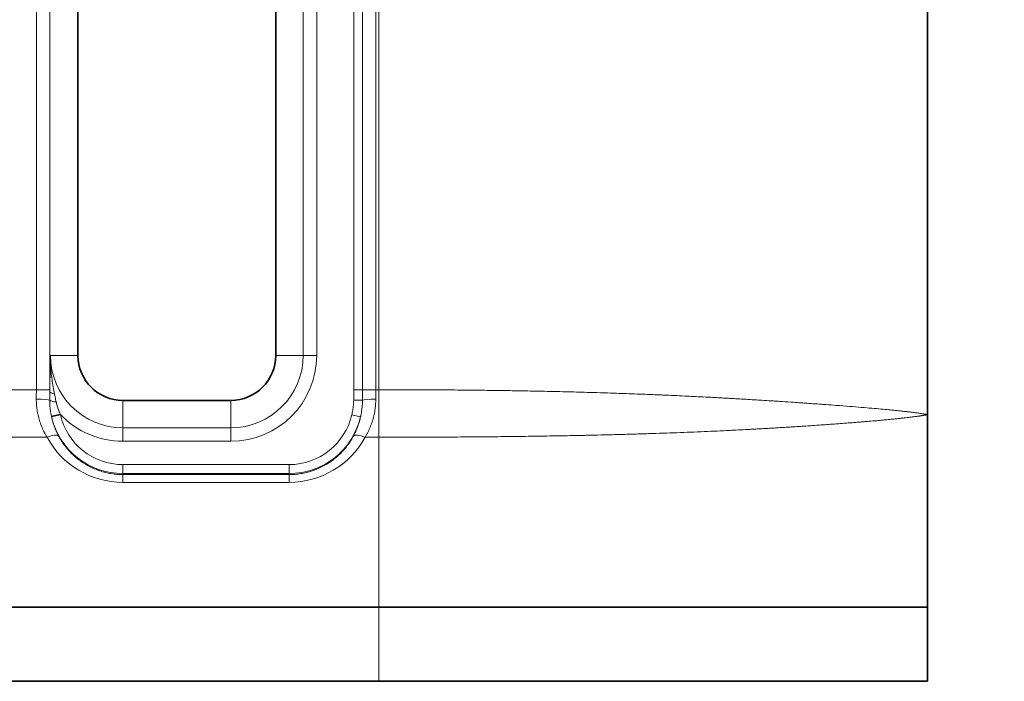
# Model space of a CAD drawing. Header units: millimetres. Extents: x 10 to 830, y 10 to 584.
# Tile 97 of 174: x 296 to 318, y 488 to 503. Entities that reach past the tile are written whole.
import ezdxf

# ---------------------------------------------------------------- set-up
doc = ezdxf.new("R2010")
doc.units = ezdxf.units.MM
doc.header["$LTSCALE"] = 2
for name, color, linetype, lineweight in [('Bemaßung (ISO)', 7, 'Continuous', 25), ('Sichtbar (ISO)', 7, 'Continuous', 35), ('Sichtbar schmal (ISO)', 7, 'Continuous', 18)]:
    doc.layers.add(name, color=color, linetype=linetype, lineweight=lineweight)
doc.styles.add('Notiztext (ISO)', font='isocpeur.ttf')
doc.dimstyles.new('Standard (ISO)', dxfattribs={"dimscale": 2, "dimtxt": 3.5, "dimasz": 2.5, "dimexe": 2, "dimexo": 0, "dimgap": 0.762, "dimtad": 1, "dimtoh": 1, "dimdec": 8, "dimdsep": 46, "dimtxsty": 'Notiztext (ISO)', "dimcen": 0.09, "dimdle": 10, "dimclrd": 256, "dimclre": 256, "dimclrt": 256, "dimadec": 6, "dimazin": 2, "dimtfac": 0.514286, "dimtdec": 3, "dimtmove": 0, "dimatfit": 3, "dimfxl": 1, "dimtolj": 1, "dimlwd": -1, "dimlwe": -1, "dimarcsym": 0})

# ---------------------------------------------------------------- blocks, each defined once
blk = doc.blocks.new('*D36')
at = {"layer": 'Bemaßung (ISO)', "transparency": 16777216}
for p, q in [((313.01, 532.257), (345.798, 532.257)), ((341.798, 474.355), (341.798, 527.257)), ((316.435, 469.355), (345.798, 469.355))]:
    blk.add_line(p, q, dxfattribs=at)
for points in [[(340.965, 527.257), (342.632, 527.257), (341.798, 532.257)], [(340.965, 474.355), (342.632, 474.355), (341.798, 469.355)]]:
    blk.add_solid(points, dxfattribs=at)
at = {"layer": 'Defpoints', "color": 0, "transparency": 16777216}
for p in [(313.01, 532.257), (341.798, 532.257), (316.435, 469.355)]:
    blk.add_point(p, dxfattribs=at)
at = {"layer": 'Bemaßung (ISO)', "transparency": 16777216, "insert": (333.274, 493.106), "char_height": 7, "attachment_point": 1, "rotation": 90, "style": 'Notiztext (ISO)'}
blk.add_mtext('\\A1;62.9', dxfattribs=at)
blk = doc.blocks.new('*D37')
at = {"layer": 'Bemaßung (ISO)', "transparency": 16777216}
for p, q in [((313.01, 532.257), (367.522, 532.257)), ((363.522, 461.755), (363.522, 527.257)), ((304.835, 456.755), (367.522, 456.755))]:
    blk.add_line(p, q, dxfattribs=at)
for points in [[(362.688, 527.257), (364.355, 527.257), (363.522, 532.257)], [(362.688, 461.755), (364.355, 461.755), (363.522, 456.755)]]:
    blk.add_solid(points, dxfattribs=at)
at = {"layer": 'Defpoints', "color": 0, "transparency": 16777216}
for p in [(313.01, 532.257), (363.522, 532.257), (304.835, 456.755)]:
    blk.add_point(p, dxfattribs=at)
at = {"layer": 'Bemaßung (ISO)', "transparency": 16777216, "insert": (354.998, 486.806), "char_height": 7, "attachment_point": 1, "rotation": 90, "style": 'Notiztext (ISO)'}
blk.add_mtext('\\A1;75.5', dxfattribs=at)

msp = doc.modelspace()

# ---------------------------------------------------------------- linework, layer by layer
at = {"layer": 'Sichtbar (ISO)'}
for p, q in [((316.58476858, 513.02389584), (316.58476858, 493.88920594)), ((297.68504723, 495.20654927), (297.68504723, 511.90654927)), ((302.08504723, 511.90654927), (302.08504723, 495.20654927)), ((301.08504723, 494.20654927), (298.68504723, 494.20654927)), ((304.37804723, 489.60858471), (283.87520859, 489.60858471)), ((316.58476846, 489.60858471), (304.37804723, 489.60858471)), ((316.58476846, 489.60858471), (316.58476846, 487.95654927)), ((304.37804723, 487.95654927), (190.3914897, 487.95654927)), ((304.37804723, 487.95654927), (316.58476846, 487.95654927))]:
    msp.add_line(p, q, dxfattribs=at)
for centre, start, end in [((298.68504723, 495.20654927), 180, 270), ((301.08504723, 495.20654927), 270, 0)]:
    msp.add_arc(centre, 1, start, end, dxfattribs=at)
msp.add_open_spline([(316.58476851, 493.88920557), (316.58476851, 493.39194333), (316.58476843, 492.41184529), (316.58476846, 490.98496377), (316.58476846, 490.06256871), (316.58476846, 489.60858471)], degree=3, dxfattribs=at)
at = {"layer": 'Sichtbar schmal (ISO)'}
for p, q in [((296.75978259, 512.46867431), (296.75978259, 494.44442422)), ((297.05959984, 512.46867431), (297.05959984, 494.44442422)), ((303.82041392, 494.44442422), (303.82041392, 512.46867431)), ((304.0163731, 494.44442422), (304.0163731, 512.46867431)), ((304.31031187, 494.44442422), (304.31031187, 512.46867431)), ((304.37815676, 512.46867422), (304.37815678, 494.44442927)), ((302.69652631, 511.90654927), (302.69652631, 495.20654927)), ((302.99634356, 511.90654927), (302.99634356, 495.20654927)), ((297.07356815, 495.20654927), (297.68504723, 495.20654927)), ((302.69652631, 495.20654927), (302.08504723, 495.20654927)), ((302.69652631, 495.20654927), (302.99634356, 495.20654927)), ((296.75978259, 494.44442422), (295.51031187, 494.44442422)), ((296.75978259, 494.44442422), (297.05959984, 494.44442422)), ((304.0163731, 494.44442422), (303.82041392, 494.44442422)), ((304.31031187, 494.44442422), (304.0163731, 494.44442422)), ((304.37815678, 494.44442927), (304.31031187, 494.44442422)), ((298.68504723, 493.59507018), (298.68504723, 494.20654927)), ((301.08504723, 493.59507018), (301.08504723, 494.20654927)), ((304.01557536, 494.21026865), (303.81884869, 494.21274865)), ((297.09477856, 493.85680609), (297.2897774, 493.9003044)), ((297.09909099, 493.83749406), (297.29376777, 493.88279574)), ((303.97100336, 493.83749358), (303.77632673, 493.88279582)), ((298.68504723, 493.59507019), (298.68504723, 493.29525294)), ((301.08504723, 493.59507018), (298.68504723, 493.59507018)), ((301.08504723, 493.59507018), (301.08504723, 493.29525294)), ((295.27164999, 493.38617729), (296.99844447, 493.38617729)), ((301.08504723, 493.29525294), (298.68504723, 493.29525294)), ((304.37799914, 493.38617521), (304.07164999, 493.38617729)), ((304.3779512, 493.38617521), (304.37804723, 489.60858471)), ((298.68504723, 492.77809732), (302.38504723, 492.77809732)), ((298.68504723, 492.57821916), (298.68504723, 492.77809732)), ((302.38504723, 492.57821916), (302.38504723, 492.77809732)), ((298.68504723, 492.57821916), (302.38504723, 492.57821916)), ((298.68504723, 492.57821916), (298.68504723, 492.55553743)), ((298.68504723, 492.55553743), (302.38504723, 492.55553743)), ((298.68504723, 492.38270982), (298.68504723, 492.55553743)), ((298.68504723, 492.38270982), (302.38504723, 492.38270982)), ((302.38504723, 492.57821916), (302.38504723, 492.55553743)), ((302.38504723, 492.38270982), (302.38504723, 492.55553743)), ((304.37804723, 487.95654927), (304.37804723, 489.60858471))]:
    msp.add_line(p, q, dxfattribs=at)
for centre, radius, start, end in [((298.68504723, 495.20654927), 1.61147908, 180, 270), ((301.08504723, 495.20654927), 1.91129633, 270, 0), ((301.08504723, 495.20654927), 1.61147908, 270, 0), ((298.68504723, 494.20654927), 1.62833011, 193.099717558, 270), ((298.68504723, 495.20654927), 1.91129633, 223.112574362, 270), ((298.68504723, 494.20654927), 1.42845194, 193.099713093, 270), ((302.38504723, 494.20654927), 1.42845194, 270, 346.90029062), ((302.38504723, 494.20654927), 1.62833011, 270, 346.900275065)]:
    msp.add_arc(centre, radius, start, end, dxfattribs=at)
for centre, major_axis, ratio, start_param, end_param in [((296.66215173, 494.44442432), (0.00000007, -2.49809931), 0.0390820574, 1.4856735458, 1.570796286), ((296.96194064, 494.44442482), (-0.00000002, -2.79831294), 0.0348993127, 1.5559081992, 1.5707961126), ((297.25946718, 494.40276481), (-0.19998676, 0.0023017), 0.3129998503, 0.0367543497, 1.0752783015), ((302.79534007, 494.44490872), (0.00125598, 6.67273125), 0.1829884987, 4.6772521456, 4.7123508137), ((304.40794273, 494.44442432), (0.00000007, 2.49809932), 0.0390820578, 1.5707963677, 1.6559191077), ((296.7594291, 494.20654927), (0.29999867, -0.00089324), 0.0849549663, 0.1216308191, 1.5710492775), ((297.25574829, 494.21022571), (-0.19996666, 0.00365143), 0.2062040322, 0.1238638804, 1.293532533), ((304.31066536, 494.20654927), (-0.29999867, -0.00089324), 0.0849549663, 4.7121360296, 6.1017851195), ((297.31235272, 493.87262916), (0.04159448, -0.17318166), 0.0884136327, 4.5307009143, 4.6324318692), ((296.99844446, 493.25918766), (0.26364193, 0.14315353), 0.3798267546, 0.0377357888, 1.3674079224), ((298.68448235, 494.30130416), (1.36160725, -1.35204721), 0.9997298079, 4.4208159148, 5.4944235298), ((302.3852198, 494.30196484), (-0.64015306, -1.80937842), 0.999870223, 0.3400045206, 1.4133913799), ((304.07164999, 493.25918765), (-0.26364193, 0.14315353), 0.3798267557, 4.9157773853, 6.2454495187)]:
    msp.add_ellipse(centre, major_axis=major_axis, ratio=ratio, start_param=start_param, end_param=end_param, dxfattribs=at)
for points, knots in [([(297.07356815, 495.20654927), (297.07230778, 495.14598926), (297.07111792, 495.0881179), (297.07003273, 495.03423985), (297.06894754, 494.9803618), (297.06796989, 494.93047706), (297.06701636, 494.8799068), (297.06606283, 494.82933654), (297.06513432, 494.77808077), (297.0642381, 494.72529813), (297.06334187, 494.67251549), (297.06247858, 494.61820598), (297.06169561, 494.5642656), (297.06091264, 494.51032524), (297.06021057, 494.45675401), (297.05958901, 494.40276472)], [0, 0, 0, 0, 0.2, 0.2, 0.2, 0.4, 0.4, 0.4, 0.6, 0.6, 0.6, 0.8, 0.8, 0.8, 0.99999989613, 0.99999989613, 0.99999989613, 0.99999989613]), ([(297.07356815, 495.20654927), (297.07280862, 495.13721754), (297.07424634, 495.07145728), (297.07704976, 495.01076112), (297.07985319, 494.95006496), (297.08392403, 494.89443761), (297.08914049, 494.83896861), (297.09435695, 494.78349961), (297.1007844, 494.72819218), (297.10837128, 494.67255185), (297.11595816, 494.61691151), (297.12472859, 494.56093349), (297.1340923, 494.50674914), (297.14345601, 494.45256479), (297.15339721, 494.40017885), (297.16374219, 494.34879275)], [0, 0, 0, 0, 0.2, 0.2, 0.2, 0.4, 0.4, 0.4, 0.6, 0.6, 0.6, 0.8, 0.8, 0.8, 1, 1, 1, 1]), ([(297.16374224, 494.34879252), (297.16803217, 494.32747252), (297.17222249, 494.30668485), (297.17633012, 494.28647369), (297.18043777, 494.26626245), (297.18446354, 494.24662793), (297.18844968, 494.22748193), (297.19243582, 494.20833595), (297.19638222, 494.18967834), (297.20028823, 494.17156602)], [0.00000119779, 0.00000119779, 0.00000119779, 0.00000119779, 0.33333333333, 0.33333333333, 0.33333333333, 0.66666666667, 0.66666666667, 0.66666666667, 0.99999966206, 0.99999966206, 0.99999966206, 0.99999966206]), ([(303.81884869, 494.21274858), (303.81917245, 494.23843573), (303.81945761, 494.26414084), (303.81969115, 494.28985981), (303.81992469, 494.3155788), (303.82010663, 494.34131166), (303.82022894, 494.36707099), (303.82035125, 494.39283033), (303.82041392, 494.41861614), (303.82041392, 494.44442422)], [0.00000028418, 0.00000028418, 0.00000028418, 0.00000028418, 0.33333333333, 0.33333333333, 0.33333333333, 0.66666666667, 0.66666666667, 0.66666666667, 1, 1, 1, 1]), ([(304.37800318, 493.38617523), (304.37804676, 493.549864), (304.37808632, 493.72393928), (304.37810427, 493.90241216), (304.37812221, 494.08088504), (304.37811855, 494.26375533), (304.37815678, 494.44442927)], [0.00000002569, 0.00000002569, 0.00000002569, 0.00000002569, 0.5, 0.5, 0.5, 1, 1, 1, 1]), ([(304.37815678, 494.44442927), (304.57305703, 494.44437717), (304.76545783, 494.44408345), (304.95549672, 494.44354212), (305.07207458, 494.44321004), (305.18776585, 494.44278486), (305.30255402, 494.44226711), (305.37488728, 494.44194084), (305.44686199, 494.44157783), (305.51847768, 494.44117831), (305.70374281, 494.44014477), (305.88659625, 494.43886663), (306.06709132, 494.43734284), (306.14977116, 494.43664483), (306.23195477, 494.43589538), (306.31364539, 494.43509441), (306.41029032, 494.43414681), (306.50624517, 494.4331271), (306.60150787, 494.43203572), (306.77729283, 494.43002183), (306.95072639, 494.4277635), (307.12196964, 494.42525693), (307.1974365, 494.42415229), (307.27247618, 494.42299976), (307.34706336, 494.42179993), (307.44172334, 494.42027721), (307.53565436, 494.41867827), (307.6287932, 494.41700649), (307.79532065, 494.41401743), (307.95932229, 494.41079411), (308.12237292, 494.40728439), (308.19469933, 494.40572754), (308.26684542, 494.40411534), (308.33831955, 494.40246292), (308.42797467, 494.40039017), (308.51657189, 494.39825394), (308.60318262, 494.39609063), (308.75884044, 494.3922027), (308.90805219, 494.38822298), (309.07178002, 494.38342521), (309.12342493, 494.38191185), (309.17653598, 494.38032531), (309.22864901, 494.3787381), (309.34174789, 494.37529344), (309.45009897, 494.37183346), (309.52903097, 494.36927656), (309.64433279, 494.36554149), (309.69678356, 494.36368719), (309.7660702, 494.36123184), (309.83535685, 494.35877649), (309.92143959, 494.3557201), (310.00304084, 494.35272496), (310.08464209, 494.34972982), (310.16177762, 494.34679593), (310.2401093, 494.34374562), (310.31844097, 494.34069531), (310.39796286, 494.33752858), (310.47711416, 494.33429384), (310.54051484, 494.3317028), (310.60367859, 494.32906806), (310.66683438, 494.32638158), (310.68252417, 494.32571417), (310.69821343, 494.32504357), (310.71390553, 494.32436964), (310.79276273, 494.32098294), (310.87169349, 494.31751229), (310.95034572, 494.31397301), (311.02899794, 494.31043373), (311.10737256, 494.30682582), (311.18631114, 494.30310395), (311.2065669, 494.30214891), (311.22686067, 494.30118641), (311.24713829, 494.30021921), (311.30588444, 494.29741715), (311.36449124, 494.29457531), (311.42169028, 494.29176246), (311.49863292, 494.28797868), (311.57304603, 494.28424697), (311.6563852, 494.27994854), (311.69311309, 494.2780542), (311.73157663, 494.27605348), (311.76811864, 494.2741355), (311.81449402, 494.2717014), (311.8577675, 494.2694006), (311.89065467, 494.26764371), (311.94945566, 494.26450244), (311.97513158, 494.26308506), (312.01366965, 494.26095065), (312.05220771, 494.25881623), (312.10350691, 494.25596478), (312.15525899, 494.25304444), (312.18896288, 494.25114254), (312.22287028, 494.24921145), (312.25784692, 494.24720324), (312.27657666, 494.24612785), (312.29561231, 494.24503032), (312.31508272, 494.24390335), (312.3709129, 494.24067184), (312.43031881, 494.23719806), (312.4922995, 494.23352753), (312.55428019, 494.229857), (312.61884093, 494.22598971), (312.68597438, 494.22191697), (312.70390078, 494.22082944), (312.72201077, 494.21972706), (312.74030348, 494.21860994), (312.79051603, 494.21554349), (312.84210664, 494.21236591), (312.89507157, 494.20907167), (312.96733192, 494.20457733), (313.04214676, 494.19986684), (313.11848503, 494.19499164), (313.15862137, 494.1924284), (313.1991765, 494.18981964), (313.24058959, 494.18713699), (313.27794309, 494.18471731), (313.31599428, 494.18223753), (313.35503645, 494.17967687), (313.4373639, 494.17427725), (313.523987, 494.16851798), (313.60351318, 494.16312736), (313.65920803, 494.15935212), (313.71161169, 494.15576242), (313.77448171, 494.15142359), (313.80138324, 494.14956705), (313.8301805, 494.14757351), (313.86182383, 494.14537361), (313.96741897, 494.13803246), (314.10357258, 494.12837209), (314.22367273, 494.11964257), (314.25731722, 494.11719711), (314.28981552, 494.11482388), (314.32143827, 494.11250558), (314.40269872, 494.10654828), (314.47824889, 494.10094965), (314.55221148, 494.09538747), (314.65495684, 494.08766076), (314.75426734, 494.08000632), (314.84755783, 494.07265404), (314.94084832, 494.06530176), (315.0282666, 494.05825167), (315.11074768, 494.05144188), (315.19322877, 494.0446321), (315.27073871, 494.0380626), (315.34341397, 494.03175099), (315.41608922, 494.02543937), (315.48393685, 494.01938564), (315.54735816, 494.01358135), (315.61077947, 494.00777707), (315.6697629, 494.00222223), (315.72443698, 493.99693298), (315.74650361, 493.99479823), (315.7678725, 493.99270687), (315.7886121, 493.99065499), (315.81925862, 493.98762297), (315.84853285, 493.98467707), (315.87663016, 493.98180588), (315.92374192, 493.97699165), (315.96742287, 493.97238683), (316.00591156, 493.96820003), (316.04440025, 493.96401323), (316.07814747, 493.96024446), (316.11422517, 493.9561282), (316.1252581, 493.95486941), (316.13647169, 493.95357598), (316.14765421, 493.95227149), (316.17303852, 493.94931029), (316.19820193, 493.94629663), (316.2213454, 493.94345557), (316.25468423, 493.93936295), (316.28408025, 493.93564144), (316.31117996, 493.9321019), (316.33827967, 493.92856237), (316.36298454, 493.92520481), (316.38527503, 493.92207987), (316.39011596, 493.92140121), (316.39484394, 493.92073356), (316.39946281, 493.92007674), (316.41611192, 493.91770916), (316.43134468, 493.91548202), (316.44529448, 493.91338931), (316.46311428, 493.91071602), (316.4788367, 493.90826178), (316.4926685, 493.90603022), (316.50650029, 493.90379867), (316.51844277, 493.90178979), (316.52872229, 493.90000262), (316.53337022, 493.89919454), (316.53767838, 493.89843174), (316.54166704, 493.89771433), (316.54649985, 493.8968451), (316.55086361, 493.89604251), (316.55478794, 493.89530649), (316.56195113, 493.89396299), (316.56764892, 493.89284146), (316.57206685, 493.89194183), (316.57648479, 493.8910422), (316.57962308, 493.89036447), (316.58167446, 493.88990866), (316.58372584, 493.88945284), (316.58469053, 493.88921894), (316.58476529, 493.88920695)], [0, 0, 0, 0, 0.02, 0.02, 0.02, 0.0322688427, 0.0322688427, 0.0322688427, 0.04, 0.04, 0.04, 0.06, 0.06, 0.06, 0.0691614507, 0.0691614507, 0.0691614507, 0.08, 0.08, 0.08, 0.1, 0.1, 0.1, 0.1088139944, 0.1088139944, 0.1088139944, 0.12, 0.12, 0.12, 0.14, 0.14, 0.14, 0.1488716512, 0.1488716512, 0.1488716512, 0.16, 0.16, 0.16, 0.18, 0.18, 0.18, 0.1863086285, 0.1863086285, 0.1863086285, 0.2, 0.2, 0.2, 0.22, 0.22, 0.22, 0.24, 0.24, 0.24, 0.26, 0.26, 0.26, 0.28, 0.28, 0.28, 0.2960201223, 0.2960201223, 0.2960201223, 0.3, 0.3, 0.3, 0.32, 0.32, 0.32, 0.34, 0.34, 0.34, 0.3451320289, 0.3451320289, 0.3451320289, 0.36, 0.36, 0.36, 0.38, 0.38, 0.38, 0.3888140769, 0.3888140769, 0.3888140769, 0.4, 0.4, 0.4, 0.42, 0.42, 0.42, 0.44, 0.44, 0.44, 0.4530251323, 0.4530251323, 0.4530251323, 0.46, 0.46, 0.46, 0.48, 0.48, 0.48, 0.5, 0.5, 0.5, 0.5053405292, 0.5053405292, 0.5053405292, 0.52, 0.52, 0.52, 0.54, 0.54, 0.54, 0.5505153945, 0.5505153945, 0.5505153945, 0.56, 0.56, 0.56, 0.58, 0.58, 0.58, 0.5940066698, 0.5940066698, 0.5940066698, 0.6, 0.6, 0.6, 0.62, 0.62, 0.62, 0.625602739, 0.625602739, 0.625602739, 0.64, 0.64, 0.64, 0.66, 0.66, 0.66, 0.68, 0.68, 0.68, 0.7, 0.7, 0.7, 0.72, 0.72, 0.72, 0.74, 0.74, 0.74, 0.7480720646, 0.7480720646, 0.7480720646, 0.76, 0.76, 0.76, 0.78, 0.78, 0.78, 0.8, 0.8, 0.8, 0.8061162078, 0.8061162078, 0.8061162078, 0.82, 0.82, 0.82, 0.84, 0.84, 0.84, 0.86, 0.86, 0.86, 0.8643434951, 0.8643434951, 0.8643434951, 0.88, 0.88, 0.88, 0.9, 0.9, 0.9, 0.92, 0.92, 0.92, 0.9290430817, 0.9290430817, 0.9290430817, 0.94, 0.94, 0.94, 0.96, 0.96, 0.96, 0.98, 0.98, 0.98, 1, 1, 1, 1]), ([(296.7594291, 494.23203587), (296.75929566, 494.19198192), (296.76071249, 494.15209235), (296.76355721, 494.11275037), (296.76640194, 494.07340839), (296.77067455, 494.03461166), (296.7765087, 493.99538632), (296.78234285, 493.95616097), (296.78973854, 493.91651119), (296.79869922, 493.87694177), (296.8076599, 493.83737236), (296.81818557, 493.79787853), (296.83060036, 493.75775707), (296.84301514, 493.71763561), (296.85731905, 493.67689104), (296.87372909, 493.63573012), (296.89013914, 493.5945692), (296.90865533, 493.55299247), (296.92938985, 493.51132322), (296.95012436, 493.46965398), (296.9730772, 493.42789096), (296.99844447, 493.38617729)], [0, 0, 0, 0, 0.14285714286, 0.14285714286, 0.14285714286, 0.28571428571, 0.28571428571, 0.28571428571, 0.42857142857, 0.42857142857, 0.42857142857, 0.57142857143, 0.57142857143, 0.57142857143, 0.71428571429, 0.71428571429, 0.71428571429, 0.85714285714, 0.85714285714, 0.85714285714, 0.99999999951, 0.99999999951, 0.99999999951, 0.99999999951]), ([(297.05722061, 494.2087549), (297.05681553, 494.1716515), (297.05784504, 494.13391473), (297.06026796, 494.09678433), (297.06269087, 494.05965392), (297.06640061, 494.0231241), (297.07196627, 493.98352762), (297.07753192, 493.94393114), (297.08508384, 493.90129056), (297.09477852, 493.85680627)], [0.00000017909, 0.00000017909, 0.00000017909, 0.00000017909, 0.33333333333, 0.33333333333, 0.33333333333, 0.66666666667, 0.66666666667, 0.66666666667, 1, 1, 1, 1]), ([(297.20028824, 494.17156596), (297.20643506, 494.143066), (297.21376521, 494.11394866), (297.22201131, 494.08537882), (297.23025741, 494.05680897), (297.2393563, 494.02879297), (297.2504554, 493.99826844), (297.26155448, 493.96774397), (297.27471994, 493.93472053), (297.2897774, 493.90030438)], [0, 0, 0, 0, 0.33333333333, 0.33333333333, 0.33333333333, 0.66666666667, 0.66666666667, 0.66666666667, 0.99999927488, 0.99999927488, 0.99999927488, 0.99999927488]), ([(303.77632673, 493.88279582), (303.78414839, 493.91640782), (303.79129437, 493.95096821), (303.79745529, 493.98689759), (303.80361626, 494.02282723), (303.80878192, 494.0601278), (303.81246448, 494.09787202), (303.81614704, 494.13561623), (303.81835759, 494.17380309), (303.81884869, 494.21274852)], [0.00000235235, 0.00000235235, 0.00000235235, 0.00000235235, 0.33333333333, 0.33333333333, 0.33333333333, 0.66666666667, 0.66666666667, 0.66666666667, 1, 1, 1, 1]), ([(303.97100342, 493.83749387), (303.97227414, 493.84305132), (303.97352709, 493.8486428), (303.9747613, 493.85426954), (303.98173363, 493.8860562), (303.9881144, 493.91896799), (303.99369138, 493.95321654), (303.99470991, 493.95947138), (303.99570134, 493.96577085), (303.99666336, 493.97211115), (304.00190132, 494.00663272), (304.00625754, 494.04236688), (304.00943784, 494.07867801), (304.00981115, 494.08294023), (304.01016843, 494.08721033), (304.01050942, 494.09148859), (304.01360699, 494.13035222), (304.01536769, 494.16989077), (304.01557536, 494.21026861)], [0, 0, 0, 0, 0.0501312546, 0.0501312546, 0.0501312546, 0.3333333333, 0.3333333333, 0.3333333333, 0.3850547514, 0.3850547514, 0.3850547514, 0.6666666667, 0.6666666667, 0.6666666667, 0.6997224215, 0.6997224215, 0.6997224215, 1, 1, 1, 1]), ([(304.07164999, 493.38617729), (304.09636883, 493.42682458), (304.11862083, 493.46730333), (304.13846228, 493.50683404), (304.15830372, 493.54636476), (304.17573461, 493.58493214), (304.19160896, 493.62393375), (304.20748331, 493.66293536), (304.22180113, 493.70238417), (304.23436552, 493.74147516), (304.24692991, 493.78056616), (304.25774088, 493.81928985), (304.26719841, 493.85892277), (304.27665595, 493.89855569), (304.28476004, 493.93910283), (304.29128624, 493.98037927), (304.29781243, 494.02165571), (304.30276072, 494.06366377), (304.30600913, 494.10569761), (304.30925754, 494.14773145), (304.31080606, 494.18978908), (304.31066536, 494.23203587)], [0, 0, 0, 0, 0.1428571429, 0.1428571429, 0.1428571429, 0.2857142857, 0.2857142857, 0.2857142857, 0.4285714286, 0.4285714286, 0.4285714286, 0.5714285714, 0.5714285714, 0.5714285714, 0.7142857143, 0.7142857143, 0.7142857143, 0.8571428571, 0.8571428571, 0.8571428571, 1, 1, 1, 1]), ([(297.09477854, 493.85680619), (297.0952432, 493.85467412), (297.0957127, 493.8525373), (297.09618704, 493.85039592), (297.09666138, 493.84825451), (297.09714056, 493.84610855), (297.09762456, 493.84395824), (297.09810854, 493.84180798), (297.09859735, 493.83965337), (297.0990911, 493.83749396)], [0.00000446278, 0.00000446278, 0.00000446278, 0.00000446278, 0.33333333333, 0.33333333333, 0.33333333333, 0.66666666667, 0.66666666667, 0.66666666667, 0.99999325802, 0.99999325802, 0.99999325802, 0.99999325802]), ([(297.09909113, 493.83749383), (297.10491884, 493.81126259), (297.11147993, 493.78471283), (297.11882625, 493.75791734), (297.12114047, 493.74947631), (297.12353258, 493.74101098), (297.12600406, 493.73252358), (297.1346737, 493.70275087), (297.14431848, 493.67270616), (297.15503354, 493.64240846), (297.15706961, 493.63665132), (297.15914435, 493.63088512), (297.16125848, 493.62511001), (297.17344256, 493.59182705), (297.18693687, 493.55824865), (297.2017947, 493.52459483), (297.20308235, 493.52167823), (297.20438021, 493.51876108), (297.20568833, 493.5158435), (297.22209044, 493.47926081), (297.24010312, 493.44260907), (297.25984736, 493.40601718)], [0, 0, 0, 0, 0.1901116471, 0.1901116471, 0.1901116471, 0.25, 0.25, 0.25, 0.4600806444, 0.4600806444, 0.4600806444, 0.5, 0.5, 0.5, 0.7300617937, 0.7300617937, 0.7300617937, 0.75, 0.75, 0.75, 1, 1, 1, 1]), ([(303.8102471, 493.40601718), (303.83029298, 493.44316805), (303.84841713, 493.48015306), (303.8646069, 493.51629106), (303.88079667, 493.55242906), (303.89509155, 493.58769708), (303.90816203, 493.62327194), (303.90913739, 493.62592665), (303.91010576, 493.62858314), (303.91106709, 493.63124124), (303.92298822, 493.66420349), (303.93382147, 493.69741584), (303.94350677, 493.73052345), (303.94467587, 493.73451981), (303.94582832, 493.73851462), (303.94696426, 493.7425079), (303.95599788, 493.77426448), (303.96398935, 493.80592239), (303.9710034, 493.83749374)], [0, 0, 0, 0, 0.25, 0.25, 0.25, 0.5, 0.5, 0.5, 0.51865579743, 0.51865579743, 0.51865579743, 0.75, 0.75, 0.75, 0.77792514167, 0.77792514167, 0.77792514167, 0.99999970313, 0.99999970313, 0.99999970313, 0.99999970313]), ([(316.58476822, 493.88920695), (316.58476727, 493.88920359), (316.5847653, 493.88920335), (316.58476463, 493.88920359), (316.58476396, 493.88920383), (316.58476366, 493.88920357), (316.58476299, 493.88920359), (316.58476232, 493.88920361), (316.58476165, 493.88920359), (316.5847609, 493.88920359), (316.58476015, 493.88920359), (316.58475934, 493.88920359), (316.58475849, 493.88920359), (316.58475763, 493.88920359), (316.58475663, 493.88920358), (316.58475574, 493.88920359), (316.58475486, 493.88920359), (316.58475386, 493.88920362), (316.58475198, 493.88920355), (316.58475011, 493.88920349), (316.58474788, 493.88920333), (316.58474548, 493.88920306), (316.58474308, 493.8892028), (316.58474039, 493.88920243), (316.5847374, 493.88920196), (316.58473442, 493.88920149), (316.5847311, 493.88920092), (316.58472747, 493.88920025), (316.58472384, 493.88919959), (316.58471946, 493.88919872), (316.58471541, 493.88919793), (316.58471137, 493.88919714), (316.58470683, 493.88919621), (316.58469803, 493.8891944), (316.58468922, 493.88919258), (316.58467854, 493.88919037), (316.58466772, 493.88918809), (316.5846569, 493.88918581), (316.58464503, 493.8891833), (316.58463236, 493.88918059), (316.58461968, 493.88917788), (316.58460599, 493.88917493), (316.5845916, 493.88917182), (316.58457721, 493.88916872), (316.58456021, 493.88916498), (316.58454541, 493.8891618), (316.58453062, 493.88915863), (316.58451587, 493.88915537), (316.58448112, 493.88914771), (316.58446375, 493.88914388), (316.58444246, 493.88913924), (316.58442141, 493.88913464), (316.58440037, 493.88913004), (316.58437976, 493.88912547), (316.58435792, 493.88912064), (316.58433608, 493.8891158), (316.58431293, 493.8891107), (316.58428897, 493.8891054), (316.58426501, 493.8891001), (316.58424024, 493.88909461), (316.58421455, 493.88908892), (316.58418885, 493.88908323), (316.58416223, 493.88907733), (316.58413462, 493.8890712), (316.58410701, 493.88906507), (316.5840784, 493.88905872), (316.58404915, 493.88905224), (316.58401991, 493.88904576), (316.58399004, 493.88903915), (316.58395813, 493.88903204), (316.58392622, 493.88902493), (316.58389213, 493.88901732), (316.58386152, 493.8890106), (316.58383092, 493.88900388), (316.58380417, 493.88899806), (316.58376541, 493.88898942), (316.58372665, 493.88898078), (316.58367578, 493.88896931), (316.58360702, 493.88895396), (316.58353826, 493.88893861), (316.58345072, 493.88891937), (316.58336496, 493.88890053), (316.58327921, 493.88888169), (316.5831962, 493.88886326), (316.58310787, 493.88884369), (316.58301954, 493.88882412), (316.58292556, 493.88880342), (316.58282824, 493.888782), (316.58273092, 493.88876058), (316.58263035, 493.88873843), (316.58252587, 493.88871547), (316.58242139, 493.88869251), (316.58231299, 493.88866873), (316.58220055, 493.88864409), (316.5820881, 493.88861945), (316.58197159, 493.88859395), (316.58185206, 493.88856788), (316.58173253, 493.8885418), (316.5816101, 493.88851517), (316.58148021, 493.88848681), (316.58135031, 493.88845846), (316.58121251, 493.88842838), (316.58108477, 493.88840091), (316.58095702, 493.88837344), (316.58084052, 493.88834857), (316.58068685, 493.88831526), (316.58053317, 493.88828194), (316.58034265, 493.88824018), (316.5800697, 493.88818101), (316.57979674, 493.88812185), (316.57943663, 493.88804527), (316.57908598, 493.88797105), (316.57873533, 493.88789684), (316.57839891, 493.88782498), (316.57803926, 493.88774859), (316.57767961, 493.88767221), (316.5772952, 493.88759128), (316.57689663, 493.88750766), (316.57649806, 493.88742403), (316.57608574, 493.8873377), (316.5756564, 493.88724824), (316.57522705, 493.88715877), (316.5747806, 493.88706617), (316.57431683, 493.88697034), (316.57385307, 493.88687451), (316.57337195, 493.88677545), (316.57287621, 493.88667396), (316.57238048, 493.88657247), (316.57187049, 493.88646856), (316.57133279, 493.8863591), (316.57079509, 493.88624964), (316.57022834, 493.88613464), (316.5696848, 493.88602576), (316.56914125, 493.88591689), (316.5686245, 493.88581417), (316.56800139, 493.88568957), (316.56737828, 493.88556497), (316.5666532, 493.88541851), (316.56555779, 493.88520031), (316.56446239, 493.88498211), (316.56297281, 493.8846921), (316.56152498, 493.88441334), (316.56007716, 493.88413457), (316.55869392, 493.88386714), (316.55720763, 493.88358262), (316.55572133, 493.88329811), (316.55412458, 493.88299647), (316.55246392, 493.88268531), (316.55080327, 493.88237415), (316.54908074, 493.88205348), (316.54728013, 493.88172139), (316.54547951, 493.88138929), (316.54360031, 493.88104576), (316.54164227, 493.88069086), (316.53968424, 493.88033596), (316.53764729, 493.8799697), (316.53553615, 493.87959373), (316.53342501, 493.87921776), (316.53124065, 493.8788321), (316.52894729, 493.87843), (316.52665393, 493.87802789), (316.52424772, 493.87760932), (316.52186101, 493.87719966), (316.51947429, 493.87679), (316.51711663, 493.87638937), (316.51448614, 493.87594423), (316.51185566, 493.8754991), (316.50898304, 493.87500973), (316.50447973, 493.87425687), (316.49997641, 493.87350402), (316.49372406, 493.87248635), (316.48763539, 493.87151434), (316.48154672, 493.87054233), (316.4757317, 493.8696176), (316.46945765, 493.86863537), (316.4631836, 493.86765315), (316.45641484, 493.86661277), (316.44935145, 493.86554266), (316.44228807, 493.86447255), (316.43494011, 493.86337295), (316.4272292, 493.86223619), (316.41951829, 493.86109942), (316.41144166, 493.85992541), (316.4030012, 493.85871597), (316.39456074, 493.85750653), (316.385757, 493.85626168), (316.37657564, 493.854982), (316.36739428, 493.85370231), (316.35783601, 493.85238782), (316.34785854, 493.85103427), (316.33788107, 493.84968072), (316.3274808, 493.84828798), (316.31675372, 493.84687279), (316.30602664, 493.84545761), (316.29497919, 493.84402033), (316.28346306, 493.84254046), (316.27194694, 493.84106059), (316.26003653, 493.83954069), (316.24471876, 493.83761182), (316.229401, 493.83568296), (316.21049135, 493.83333755), (316.19086724, 493.83094306), (316.17254612, 493.82870755), (316.15372654, 493.82643555), (316.13337997, 493.824028), (316.13193294, 493.82385678), (316.13047805, 493.82368487), (316.12901489, 493.82351224), (316.10697833, 493.82091228), (316.0830482, 493.8181458), (316.0573899, 493.81524708), (316.03173159, 493.81234835), (316.00435964, 493.80931847), (315.97502131, 493.80614756), (315.94568298, 493.80297664), (315.91437409, 493.7996643), (315.88096519, 493.79621369), (315.8475563, 493.79276308), (315.81204869, 493.78917441), (315.77426983, 493.78544547), (315.73649097, 493.78171653), (315.69644009, 493.77784698), (315.6539814, 493.7738429), (315.6115227, 493.76983882), (315.56665762, 493.76570142), (315.51914954, 493.76140598), (315.47164146, 493.75711054), (315.42153326, 493.75265803), (315.36721735, 493.74799172), (315.31290144, 493.74332541), (315.25371949, 493.73836545), (315.21572125, 493.73516459), (315.17772301, 493.73196373), (315.16189962, 493.73066632), (315.1366033, 493.728613), (315.11130699, 493.72655969), (315.07601461, 493.72366927), (315.04103518, 493.72083517), (315.00605574, 493.71800107), (314.9715764, 493.7152556), (314.93457999, 493.71234022), (314.89758358, 493.70942483), (314.85801652, 493.70632904), (314.81657854, 493.70312815), (314.77514057, 493.69992726), (314.73184704, 493.69662466), (314.68634603, 493.69319897), (314.67044418, 493.69200175), (314.65427166, 493.69078921), (314.63782765, 493.68956165), (314.60721932, 493.6872767), (314.57567015, 493.68493972), (314.54317969, 493.68255268), (314.49323406, 493.67888323), (314.44107015, 493.67509687), (314.38640494, 493.67118929), (314.33173972, 493.6672817), (314.27455831, 493.66325064), (314.21538418, 493.65910877), (314.15621004, 493.6549669), (314.09510929, 493.65072767), (314.02863855, 493.64625154), (313.96216781, 493.64177542), (313.88995643, 493.63695544), (313.83622519, 493.633334), (313.78249395, 493.62971256), (313.74774172, 493.62746146), (313.70687308, 493.62485977), (313.66600444, 493.62225809), (313.61876631, 493.61920924), (313.57310611, 493.61629989), (313.56424789, 493.61573547), (313.55545114, 493.61517745), (313.54670069, 493.61462454), (313.51034644, 493.61232747), (313.47479568, 493.61011869), (313.43891314, 493.60790581), (313.39439369, 493.60516028), (313.34935223, 493.6024), (313.30437683, 493.59967753), (313.25940144, 493.59695505), (313.21449535, 493.59427258), (313.16955095, 493.59161505), (313.12460655, 493.58895752), (313.07962433, 493.58632476), (313.03449095, 493.58371837), (312.98935757, 493.58111197), (312.94406895, 493.57853039), (312.89925398, 493.57598749), (312.854439, 493.57344459), (312.81011139, 493.57094672), (312.76389866, 493.56842242), (312.71768592, 493.56589812), (312.66954184, 493.56332226), (312.62925383, 493.56106312), (312.58896582, 493.55880397), (312.55672999, 493.55699068), (312.48397709, 493.55332119), (312.42632775, 493.55041349), (312.34306254, 493.54612602), (312.25991038, 493.54188489), (312.23812534, 493.54077375), (312.2163599, 493.5396658), (312.19510374, 493.53858666), (312.09271411, 493.53338856), (312.00197115, 493.52915241), (311.90698374, 493.52483907), (311.81199633, 493.52052574), (311.71270325, 493.51605072), (311.61338301, 493.51174604), (311.51406277, 493.50744135), (311.41472553, 493.50332955), (311.31418893, 493.49930755), (311.21365232, 493.49528556), (311.11191487, 493.49134731), (311.00931662, 493.48752362), (310.90671838, 493.48369994), (310.80325984, 493.47999285), (310.69870691, 493.47639425), (310.59415398, 493.47279565), (310.48850541, 493.46930333), (310.38232429, 493.46591943), (310.27614317, 493.46253553), (310.16943285, 493.45926656), (310.06015508, 493.45609916), (309.9508773, 493.45293176), (309.83902351, 493.4498431), (309.73234176, 493.44693653), (309.62566001, 493.44402997), (309.52417155, 493.44139245), (309.39592264, 493.43836488), (309.29961229, 493.43609128), (309.18828294, 493.43350912), (309.07511901, 493.43098623), (309.03759144, 493.43014958), (308.99987304, 493.42931945), (308.96247776, 493.42850926), (308.81231749, 493.42525592), (308.66704192, 493.42243603), (308.51745281, 493.41972805), (308.36786369, 493.41702007), (308.21396139, 493.41439835), (308.05804969, 493.4119662), (307.902138, 493.40953405), (307.74421644, 493.40729703), (307.58351098, 493.4052237), (307.42280552, 493.40315036), (307.25931632, 493.40123958), (307.09309678, 493.39950055), (306.92687724, 493.39776152), (306.75792732, 493.39619446), (306.5860833, 493.39479675), (306.41423928, 493.39339905), (306.23950117, 493.39217066), (306.06176148, 493.39111231), (305.88402179, 493.39005396), (305.70328052, 493.38916565), (305.51943555, 493.38844722), (305.33559058, 493.38772878), (305.14864191, 493.38718018), (304.9584218, 493.38680148), (304.7682017, 493.38642278), (304.57470896, 493.38621407), (304.37800318, 493.38617523)], [0, 0, 0, 0, 0.0151515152, 0.0151515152, 0.0151515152, 0.0303030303, 0.0303030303, 0.0303030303, 0.0454545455, 0.0454545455, 0.0454545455, 0.0606060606, 0.0606060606, 0.0606060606, 0.0757575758, 0.0757575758, 0.0757575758, 0.0909090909, 0.0909090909, 0.0909090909, 0.1060606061, 0.1060606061, 0.1060606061, 0.1212121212, 0.1212121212, 0.1212121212, 0.1363636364, 0.1363636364, 0.1363636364, 0.1515151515, 0.1515151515, 0.1515151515, 0.1666666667, 0.1666666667, 0.1666666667, 0.1818181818, 0.1818181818, 0.1818181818, 0.196969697, 0.196969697, 0.196969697, 0.2121212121, 0.2121212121, 0.2121212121, 0.2272727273, 0.2272727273, 0.2272727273, 0.2424242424, 0.2424242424, 0.2424242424, 0.25, 0.25, 0.25, 0.2575757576, 0.2575757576, 0.2575757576, 0.2651515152, 0.2651515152, 0.2651515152, 0.2727272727, 0.2727272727, 0.2727272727, 0.2803030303, 0.2803030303, 0.2803030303, 0.2878787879, 0.2878787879, 0.2878787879, 0.2954545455, 0.2954545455, 0.2954545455, 0.303030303, 0.303030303, 0.303030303, 0.3106060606, 0.3106060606, 0.3106060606, 0.3181818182, 0.3181818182, 0.3181818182, 0.3257575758, 0.3257575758, 0.3257575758, 0.3333333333, 0.3333333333, 0.3333333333, 0.3409090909, 0.3409090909, 0.3409090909, 0.3484848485, 0.3484848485, 0.3484848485, 0.3560606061, 0.3560606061, 0.3560606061, 0.3636363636, 0.3636363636, 0.3636363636, 0.3712121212, 0.3712121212, 0.3712121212, 0.3787878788, 0.3787878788, 0.3787878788, 0.3863636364, 0.3863636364, 0.3863636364, 0.3939393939, 0.3939393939, 0.3939393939, 0.4015151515, 0.4015151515, 0.4015151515, 0.4090909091, 0.4090909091, 0.4090909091, 0.4166666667, 0.4166666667, 0.4166666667, 0.4242424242, 0.4242424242, 0.4242424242, 0.4318181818, 0.4318181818, 0.4318181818, 0.4393939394, 0.4393939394, 0.4393939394, 0.446969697, 0.446969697, 0.446969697, 0.4545454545, 0.4545454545, 0.4545454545, 0.4621212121, 0.4621212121, 0.4621212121, 0.4696969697, 0.4696969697, 0.4696969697, 0.4772727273, 0.4772727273, 0.4772727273, 0.4848484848, 0.4848484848, 0.4848484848, 0.4924242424, 0.4924242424, 0.4924242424, 0.5, 0.5, 0.5, 0.5075757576, 0.5075757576, 0.5075757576, 0.5151515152, 0.5151515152, 0.5151515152, 0.5227272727, 0.5227272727, 0.5227272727, 0.5303030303, 0.5303030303, 0.5303030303, 0.5378787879, 0.5378787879, 0.5378787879, 0.5454545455, 0.5454545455, 0.5454545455, 0.553030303, 0.553030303, 0.553030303, 0.5606060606, 0.5606060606, 0.5606060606, 0.5681818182, 0.5681818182, 0.5681818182, 0.5757575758, 0.5757575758, 0.5757575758, 0.5833333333, 0.5833333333, 0.5833333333, 0.5909090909, 0.5909090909, 0.5909090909, 0.5984848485, 0.5984848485, 0.5984848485, 0.6060606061, 0.6060606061, 0.6060606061, 0.6136363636, 0.6136363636, 0.6136363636, 0.6212121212, 0.6212121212, 0.6212121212, 0.6287878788, 0.6287878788, 0.6287878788, 0.6358606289, 0.6358606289, 0.6358606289, 0.6363636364, 0.6363636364, 0.6363636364, 0.6439393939, 0.6439393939, 0.6439393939, 0.6515151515, 0.6515151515, 0.6515151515, 0.6590909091, 0.6590909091, 0.6590909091, 0.6666666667, 0.6666666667, 0.6666666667, 0.6742424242, 0.6742424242, 0.6742424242, 0.6818181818, 0.6818181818, 0.6818181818, 0.6893939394, 0.6893939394, 0.6893939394, 0.696969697, 0.696969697, 0.696969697, 0.7045454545, 0.7045454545, 0.7045454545, 0.7121212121, 0.7121212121, 0.7121212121, 0.7196969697, 0.7196969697, 0.7196969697, 0.7272727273, 0.7272727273, 0.7272727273, 0.7348484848, 0.7348484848, 0.7348484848, 0.7374960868, 0.7374960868, 0.7374960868, 0.7424242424, 0.7424242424, 0.7424242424, 0.75, 0.75, 0.75, 0.7575757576, 0.7575757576, 0.7575757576, 0.7651515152, 0.7651515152, 0.7651515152, 0.7727272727, 0.7727272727, 0.7727272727, 0.7803030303, 0.7803030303, 0.7803030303, 0.7878787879, 0.7878787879, 0.7878787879, 0.7893485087, 0.7893485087, 0.7893485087, 0.7954545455, 0.7954545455, 0.7954545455, 0.803030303, 0.803030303, 0.803030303, 0.8106060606, 0.8106060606, 0.8106060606, 0.8181818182, 0.8181818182, 0.8181818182, 0.8257575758, 0.8257575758, 0.8257575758, 0.8333333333, 0.8333333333, 0.8333333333, 0.8409090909, 0.8409090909, 0.8409090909, 0.8484848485, 0.8484848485, 0.8484848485, 0.8544878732, 0.8544878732, 0.8544878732, 0.8560606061, 0.8560606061, 0.8560606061, 0.8636363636, 0.8636363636, 0.8636363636, 0.8712121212, 0.8712121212, 0.8712121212, 0.8787878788, 0.8787878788, 0.8787878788, 0.8863636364, 0.8863636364, 0.8863636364, 0.8939393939, 0.8939393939, 0.8939393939, 0.9015151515, 0.9015151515, 0.9015151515, 0.9090909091, 0.9090909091, 0.9090909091, 0.9166666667, 0.9166666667, 0.9166666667, 0.9242424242, 0.9242424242, 0.9242424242, 0.9299315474, 0.9299315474, 0.9299315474, 0.9318181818, 0.9318181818, 0.9318181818, 0.9393939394, 0.9393939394, 0.9393939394, 0.946969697, 0.946969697, 0.946969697, 0.9545454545, 0.9545454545, 0.9545454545, 0.9621212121, 0.9621212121, 0.9621212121, 0.9696969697, 0.9696969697, 0.9696969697, 0.9772727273, 0.9772727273, 0.9772727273, 0.9848484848, 0.9848484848, 0.9848484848, 0.9924242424, 0.9924242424, 0.9924242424, 1, 1, 1, 1]), ([(297.25984736, 493.40601718), (297.28241566, 493.36419228), (297.30665984, 493.32367204), (297.33237084, 493.28461155), (297.35808184, 493.24555105), (297.38525192, 493.2079462), (297.41387459, 493.17168151), (297.44249726, 493.13541683), (297.47258086, 493.10049832), (297.50390059, 493.06710608), (297.53522032, 493.03371384), (297.56777239, 493.00184416), (297.60144595, 492.97152286), (297.6351195, 492.94120156), (297.6699162, 492.91243041), (297.705655, 492.88528868), (297.7413938, 492.85814694), (297.77807389, 492.83263328), (297.81554913, 492.80878097), (297.85302437, 492.78492867), (297.89129376, 492.76273626), (297.93026638, 492.74220397), (297.96923899, 492.72167169), (298.0089142, 492.70279901), (298.04922986, 492.68558691), (298.08954553, 492.66837481), (298.13050374, 492.65282741), (298.17187489, 492.6390039), (298.21324604, 492.62518039), (298.25502677, 492.61307213), (298.29731842, 492.60264236), (298.33961008, 492.5922126), (298.38241486, 492.58347029), (298.42549365, 492.57647466), (298.46857244, 492.56947902), (298.51192603, 492.56423158), (298.55525095, 492.56074783), (298.59857588, 492.55726409), (298.64187155, 492.55553761), (298.68504723, 492.55553743)], [0.00000000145, 0.00000000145, 0.00000000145, 0.00000000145, 0.07692307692, 0.07692307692, 0.07692307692, 0.15384615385, 0.15384615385, 0.15384615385, 0.23076923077, 0.23076923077, 0.23076923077, 0.30769230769, 0.30769230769, 0.30769230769, 0.38461538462, 0.38461538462, 0.38461538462, 0.46153846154, 0.46153846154, 0.46153846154, 0.53846153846, 0.53846153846, 0.53846153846, 0.61538461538, 0.61538461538, 0.61538461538, 0.69230769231, 0.69230769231, 0.69230769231, 0.76923076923, 0.76923076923, 0.76923076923, 0.84615384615, 0.84615384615, 0.84615384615, 0.92307692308, 0.92307692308, 0.92307692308, 1, 1, 1, 1]), ([(302.38504723, 492.55553743), (302.42769284, 492.5555376), (302.47044455, 492.55722498), (302.51310303, 492.56060881), (302.55576152, 492.56399264), (302.59832704, 492.5690671), (302.64084614, 492.57586943), (302.68336525, 492.58267177), (302.72583644, 492.59121018), (302.76798449, 492.60146843), (302.81013254, 492.61172669), (302.85195874, 492.62370061), (302.8933588, 492.63738833), (302.93475887, 492.65107604), (302.97573246, 492.66647783), (303.01616351, 492.68358864), (303.05659456, 492.70069944), (303.096483, 492.71951942), (303.13570865, 492.74004125), (303.17493431, 492.76056309), (303.21349671, 492.78278758), (303.25124844, 492.80668814), (303.28900016, 492.8305887), (303.32594117, 492.85616536), (303.36192791, 492.88338514), (303.39791465, 492.91060492), (303.4329466, 492.93946846), (303.46686277, 492.9699173), (303.50077894, 493.00036613), (303.53357953, 493.03240004), (303.56511862, 493.06596082), (303.5966577, 493.0995216), (303.62693439, 493.13460996), (303.65578295, 493.17112822), (303.68463151, 493.20764648), (303.71204979, 493.24559641), (303.73784087, 493.28478972), (303.76363196, 493.32398304), (303.78780012, 493.36441711), (303.8102471, 493.40601718)], [0, 0, 0, 0, 0.07692307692, 0.07692307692, 0.07692307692, 0.15384615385, 0.15384615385, 0.15384615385, 0.23076923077, 0.23076923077, 0.23076923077, 0.30769230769, 0.30769230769, 0.30769230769, 0.38461538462, 0.38461538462, 0.38461538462, 0.46153846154, 0.46153846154, 0.46153846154, 0.53846153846, 0.53846153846, 0.53846153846, 0.61538461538, 0.61538461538, 0.61538461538, 0.69230769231, 0.69230769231, 0.69230769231, 0.76923076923, 0.76923076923, 0.76923076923, 0.84615384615, 0.84615384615, 0.84615384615, 0.92307692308, 0.92307692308, 0.92307692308, 0.99999999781, 0.99999999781, 0.99999999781, 0.99999999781])]:
    msp.add_open_spline(points, degree=3, knots=knots, dxfattribs=at)
msp.add_open_spline([(297.05958901, 494.40276464), (297.0594292, 494.38025636), (297.05894382, 494.3359338), (297.05803411, 494.27115725), (297.05746892, 494.22936062), (297.05722061, 494.20875496)], degree=3, dxfattribs=at)

# ---------------------------------------------------------------- dimensions: what is measured, and where the dimension line sits
at = {"layer": 'Bemaßung (ISO)'}
for base, p1, picture, middle in [((363.52156948, 532.2565785), (304.83471382, 456.75506826), '*D37', (363.52156948, 494.50582338)), ((341.79846669, 532.2565785), (316.43476846, 469.35506826), '*D36', (341.79846669, 500.80582338))]:
    dim = msp.add_linear_dim(base=base, p1=p1, p2=(313.00951022, 532.2565785), angle=90, dimstyle='Standard (ISO)', override={"dimgap": 0.762, "dimtoh": 0, "dimdec": 1, "dimtol": 0, "dimlim": 0, "dimtp": 0, "dimtm": 0, "dimtdec": 3, "dimtofl": 0, "dimatfit": 1}, dxfattribs=at)
    dim.commit()
    dim.dimension.update_dxf_attribs({"geometry": picture, "text_midpoint": middle, "dimtype": 160})

doc.saveas('drawing.dxf')
